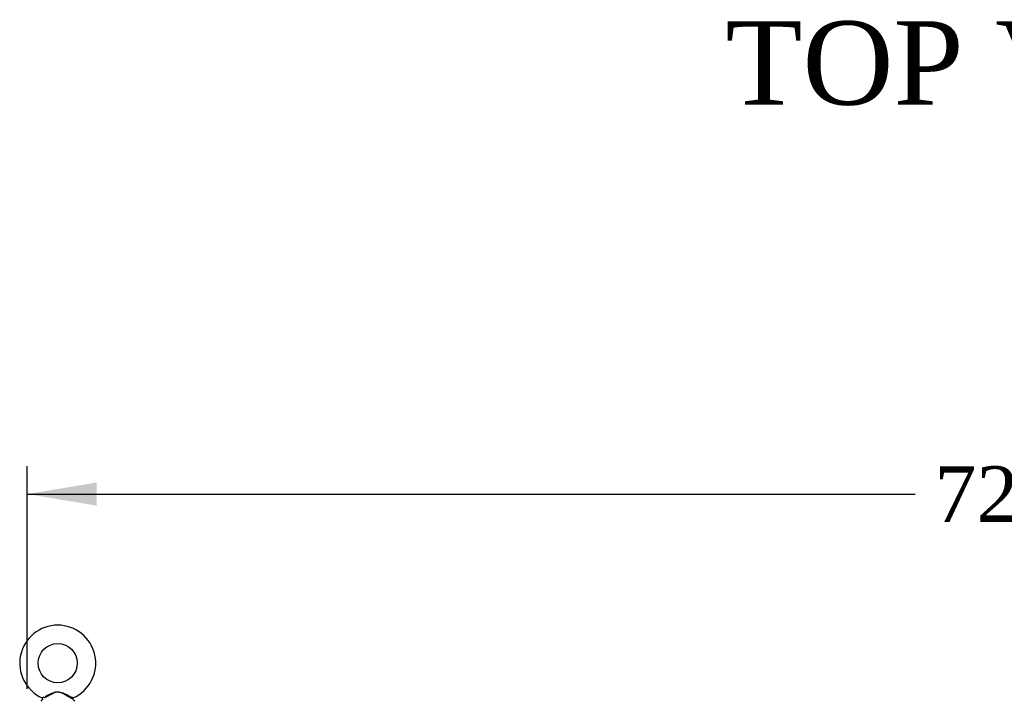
# Model space of a CAD drawing. Header units: inches. Extents: x 1 to 359, y -2 to 239.
# Tile 31 of 65: x 90 to 125, y 158 to 182. Entities that reach past the tile are written whole.
import ezdxf
from ezdxf.enums import TextEntityAlignment as Align

# ---------------------------------------------------------------- set-up
doc = ezdxf.new("R2010")
doc.units = ezdxf.units.IN
doc.header["$MEASUREMENT"] = 0
doc.layers.add('Default', color=7, linetype='Continuous')
doc.layers.add('SCS86414', color=7, linetype='Continuous')
doc.styles.add('SEACAD_Times_New_Roman', font='times.ttf')
doc.dimstyles.new('HAMMOND_(STH_-_540x360)', dxfattribs={"dimtxt": 2, "dimasz": 2.5, "dimexe": 1, "dimexo": 1, "dimgap": 0.5, "dimtad": 0, "dimtih": 1, "dimtoh": 1, "dimzin": 0, "dimdsep": 46, "dimtxsty": 'SEACAD_Times_New_Roman', "dimblk1": '_SE_FILLED', "dimblk2": '_SE_FILLED', "dimsah": 1, "dimcen": 1, "dimadec": 0, "dimazin": 0, "dimtfac": 0.8, "dimtofl": 0, "dimtmove": 0, "dimatfit": 3, "dimfxl": 1, "dimtolj": 1, "dimtzin": 0, "dimarcsym": 0})

# ---------------------------------------------------------------- blocks, each defined once
blk = doc.blocks.new('SE')
at = {"layer": 'SCS86414', "color": 7, "linetype": 'Continuous'}
for p, q in [((90.577, 157.969), (90.512, 157.891)), ((91.734, 157.891), (91.668, 157.97))]:
    blk.add_line(p, q, dxfattribs=at)
blk.add_circle((91.123, 159.262), 0.704, dxfattribs=at)
for centre, radius, start, end in [((91.123, 159.262), 1.367, 294.0311, 246.0189), ((90.553, 157.987), 0.03, 297.8916, 117.7028)]:
    blk.add_arc(centre, radius, start, end, dxfattribs=at)
for points, knots in [([(90.565, 158.014), (90.565, 158.014), (90.565, 158.014), (90.567, 158.016), (90.593, 158.028), (90.632, 158.047)], [0.93364373, 0.93364373, 0.93364373, 0.93364373, 0.9375, 0.9375, 1, 1, 1, 1]), ([(90.598, 157.98), (90.586, 157.973), (90.578, 157.969), (90.576, 157.968), (90.576, 157.968), (90.576, 157.968)], [0.03030481, 0.03030481, 0.03030481, 0.03030481, 0.0625, 0.0625, 0.06830173, 0.06830173, 0.06830173, 0.06830173]), ([(91.67, 157.968), (91.67, 157.968), (91.652, 157.977), (91.605, 158.003), (91.585, 158.014), (91.54, 158.039), (91.515, 158.053), (91.438, 158.096), (91.383, 158.127), (91.296, 158.171), (91.266, 158.185), (91.206, 158.208), (91.173, 158.217), (91.109, 158.222), (91.076, 158.217), (91.013, 158.199), (90.983, 158.187), (90.895, 158.145), (90.84, 158.114), (90.733, 158.054), (90.683, 158.026), (90.644, 158.005)], [0.5685641, 0.5685641, 0.5685641, 0.5685641, 0.625, 0.625, 0.65625, 0.65625, 0.6875, 0.6875, 0.75, 0.75, 0.78125, 0.78125, 0.8125, 0.8125, 0.84375, 0.84375, 0.875, 0.875, 0.9375, 0.9375, 1, 1, 1, 1]), ([(90.671, 158.066), (90.702, 158.082), (90.738, 158.1), (90.829, 158.144), (90.886, 158.173), (90.975, 158.208), (91.005, 158.219), (91.067, 158.234), (91.1, 158.239), (91.196, 158.236), (91.258, 158.214), (91.375, 158.165), (91.433, 158.136), (91.539, 158.084), (91.588, 158.06), (91.66, 158.025), (91.681, 158.014), (91.681, 158.014)], [0.0188997, 0.0188997, 0.0188997, 0.0188997, 0.0625, 0.0625, 0.125, 0.125, 0.15625, 0.15625, 0.1875, 0.1875, 0.25, 0.25, 0.3125, 0.3125, 0.375, 0.375, 0.4345681, 0.4345681, 0.4345681, 0.4345681])]:
    blk.add_open_spline(points, degree=3, knots=knots, dxfattribs=at)
blk = doc.blocks.new('DMBLK217')
at = {"layer": 'Default', "linetype": 'Continuous', "transparency": 16777216}
for points in [[(92.528, 165.759), (90.028, 165.343), (92.528, 164.926)], [(159.588, 165.759), (159.588, 164.926), (162.088, 165.343)]]:
    blk.add_hatch(color=7, dxfattribs=at).paths.add_polyline_path(points)
at = {"layer": 'Default', "color": 7, "linetype": 'Continuous', "transparency": 16777216}
for p, q in [((90.028, 158.343), (90.028, 166.343)), ((162.088, 156.713), (162.088, 166.343)), ((90.028, 165.343), (121.946, 165.343)), ((130.17, 165.343), (162.088, 165.343))]:
    blk.add_line(p, q, dxfattribs=at)
at = {"layer": 'Default', "color": 7, "linetype": 'Continuous', "transparency": 16777216, "style": 'SEACAD_Times_New_Roman'}
blk.add_text('72.06', height=2, dxfattribs=at).set_placement((122.646, 166.343), align=Align.TOP_LEFT)
blk = doc.blocks.new('_SE_FILLED')
at = {"color": 0}
blk.add_line((0, 0), (-1, 0), dxfattribs=at)
blk.add_solid([(0, 0), (-1, -0.1665), (-1, 0.1665), (0, 0)], dxfattribs=at)

msp = doc.modelspace()

# ---------------------------------------------------------------- block references
at = {"layer": 'Default'}
msp.add_blockref('SE', (0, 0), dxfattribs=at)

# ---------------------------------------------------------------- texts
at = {"layer": 'Default', "color": 7, "linetype": 'Continuous', "style": 'SEACAD_Times_New_Roman'}
msp.add_text('TOP VIEW', height=3, dxfattribs=at).set_placement((115.133, 182.345), align=Align.TOP_LEFT)

# ---------------------------------------------------------------- dimensions: what is measured, and where the dimension line sits
at = {"layer": 'Default', "color": 7, "linetype": 'Continuous'}
dim = msp.add_linear_dim(base=(162.088, 165.343), p1=(90.028, 157.343), p2=(162.088, 155.713), text='\\A1;<>', dimstyle='HAMMOND_(STH_-_540x360)', dxfattribs=at)
dim.commit()
dim.dimension.update_dxf_attribs({"geometry": 'DMBLK217', "text_midpoint": (126.058, 165.343), "dimtype": 160})

doc.saveas('drawing.dxf')
